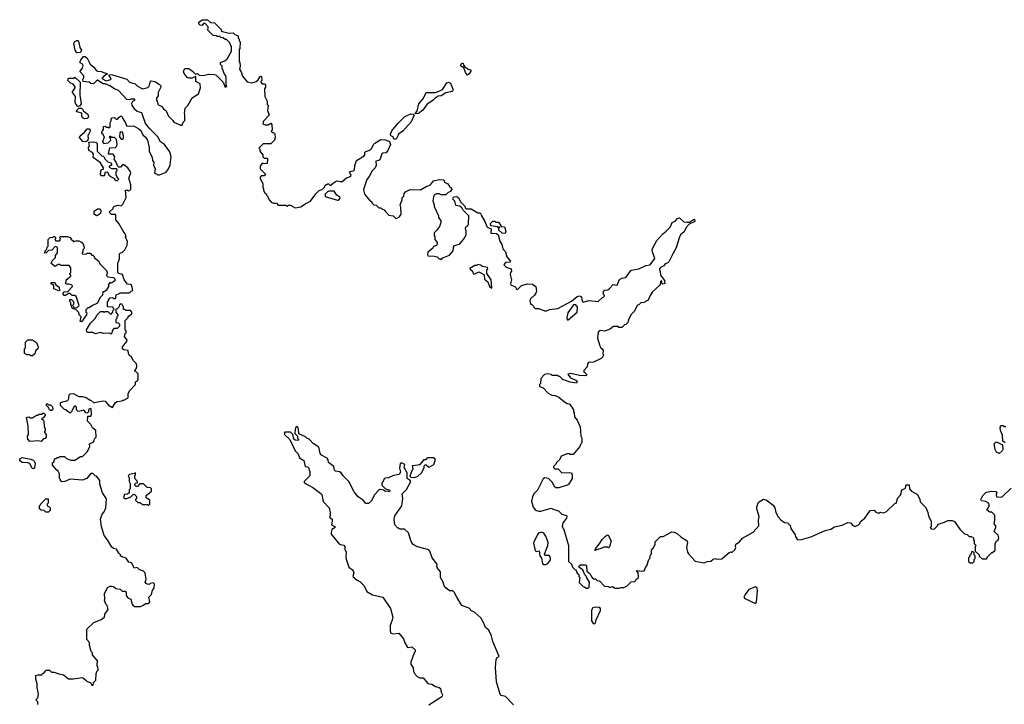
# Model space of a CAD drawing. Extents: x 1862350 to 2057294, y 212041 to 437318.
# Tile 232 of 256: x 2020598 to 2031059, y 322138 to 329410. Entities that reach past the tile are written whole.
import ezdxf

# ---------------------------------------------------------------- set-up
doc = ezdxf.new("R2010")
doc.units = 0

msp = doc.modelspace()

# ---------------------------------------------------------------- linework, layer by layer
at = {"layer": '0CON10XD'}
for points in [[(2021340, 325275), (2021330, 325265), (2021330, 325245), (2021315, 325230), (2021300, 325235), (2021287, 325257), (2021275, 325262), (2021225, 325248), (2021215, 325250), (2021200, 325265), (2021200, 325295), (2021185, 325310), (2021172, 325298), (2021150, 325245), (2021135, 325230), (2021125, 325240), (2021115, 325240), (2021087, 325267), (2021075, 325270), (2021032, 325312), (2021030, 325345), (2021110, 325365), (2021120, 325385), (2021122, 325425), (2021133, 325437), (2021165, 325438), (2021228, 325408), (2021265, 325408), (2021305, 325398), (2021345, 325370), (2021355, 325370), (2021385, 325340), (2021411, 325349), (2021485, 325360), (2021505, 325357), (2021542, 325315), (2021585, 325292), (2021615, 325342), (2021634, 325356), (2021685, 325360), (2021692, 325368), (2021705, 325370), (2021750, 325395), (2021750, 325435), (2021763, 325467), (2021830, 325535), (2021830, 325565), (2021850, 325575), (2021857, 325593), (2021855, 325650), (2021835, 325670), (2021820, 325675), (2021820, 325685), (2021837, 325703), (2021842, 325725), (2021838, 325755), (2021808, 325785), (2021786, 325826), (2021762, 325845), (2021753, 325863), (2021750, 325895), (2021703, 325903), (2021690, 325915), (2021690, 325935), (2021735, 325990), (2021740, 326005), (2021712, 326045), (2021720, 326075), (2021730, 326085), (2021730, 326105), (2021720, 326115), (2021720, 326215), (2021750, 326245), (2021752, 326258), (2021790, 326285), (2021790, 326305), (2021775, 326320), (2021725, 326320), (2021715, 326330), (2021702, 326332), (2021700, 326365), (2021690, 326375), (2021688, 326388), (2021665, 326390), (2021660, 326385), (2021650, 326355), (2021635, 326340), (2021620, 326335), (2021620, 326305), (2021640, 326275), (2021640, 326265), (2021630, 326255), (2021630, 326235), (2021620, 326225), (2021620, 326195), (2021645, 326190), (2021660, 326175), (2021660, 326155), (2021652, 326148), (2021635, 326130), (2021605, 326130), (2021592, 326118), (2021580, 326105), (2021578, 326082), (2021565, 326070), (2021555, 326080), (2021485, 326078), (2021455, 326088), (2021405, 326072), (2021375, 326088), (2021325, 326088), (2021312, 326095), (2021308, 326115), (2021352, 326185), (2021402, 326238), (2021417, 326273), (2021455, 326310), (2021485, 326310), (2021495, 326300), (2021505, 326310), (2021535, 326310), (2021565, 326280), (2021588, 326302), (2021590, 326325), (2021600, 326335), (2021590, 326345), (2021588, 326358), (2021535, 326360), (2021530, 326365), (2021530, 326415), (2021540, 326425), (2021540, 326435), (2021560, 326455), (2021585, 326460), (2021595, 326450), (2021615, 326450), (2021620, 326455), (2021622, 326488), (2021655, 326500), (2021665, 326510), (2021765, 326510), (2021782, 326528), (2021800, 326535), (2021790, 326585), (2021775, 326598), (2021745, 326602), (2021732, 326615), (2021708, 326648), (2021690, 326705), (2021653, 326713), (2021640, 326725), (2021640, 326825), (2021658, 326865), (2021658, 326922), (2021670, 326935), (2021685, 326938), (2021714, 326966), (2021740, 327015), (2021742, 327055), (2021728, 327085), (2021722, 327105), (2021728, 327115), (2021720, 327135), (2021703, 327153), (2021652, 327245), (2021620, 327285), (2021620, 327335), (2021615, 327340), (2021575, 327340), (2021550, 327365), (2021590, 327405), (2021590, 327415), (2021605, 327430), (2021645, 327440), (2021675, 327432), (2021695, 327450), (2021729, 327521), (2021722, 327598), (2021745, 327600), (2021755, 327592), (2021780, 327605), (2021780, 327655), (2021758, 327725), (2021778, 327785), (2021772, 327802), (2021748, 327835), (2021705, 327870), (2021692, 327868), (2021668, 327842), (2021652, 327842), (2021640, 327855), (2021620, 327905), (2021600, 327925), (2021608, 327955), (2021596, 327976), (2021585, 327982), (2021545, 327980), (2021540, 327985), (2021555, 328050), (2021615, 328052), (2021627, 328063), (2021633, 328085), (2021627, 328137), (2021605, 328160), (2021575, 328160), (2021565, 328170), (2021555, 328170), (2021550, 328165), (2021560, 328155), (2021562, 328128), (2021535, 328100), (2021493, 328093), (2021482, 328115), (2021500, 328165), (2021490, 328175), (2021488, 328188), (2021472, 328202), (2021470, 328215), (2021487, 328243), (2021490, 328275), (2021505, 328280), (2021515, 328270), (2021535, 328270), (2021545, 328260), (2021558, 328272), (2021560, 328315), (2021570, 328335), (2021570, 328355), (2021582, 328368), (2021605, 328370), (2021622, 328352), (2021635, 328350), (2021654, 328376), (2021675, 328390), (2021687, 328377), (2021700, 328345), (2021715, 328330), (2021735, 328280), (2021795, 328282), (2021815, 328278), (2021865, 328252), (2021885, 328232), (2021907, 328187), (2021935, 328162), (2021955, 328130), (2021972, 328052), (2021972, 328015), (2022006, 327946), (2022008, 327915), (2022022, 327892), (2022020, 327865), (2022037, 327825), (2022030, 327785), (2022040, 327775), (2022065, 327762), (2022085, 327762), (2022155, 327792), (2022178, 327825), (2022195, 327870), (2022208, 327955), (2022194, 328005), (2022136, 328085), (2022093, 328113), (2022065, 328164), (2021979, 328249), (2021936, 328306), (2021895, 328422), (2021846, 328436), (2021822, 328455), (2021793, 328503), (2021788, 328525), (2021800, 328545), (2021820, 328555), (2021820, 328565), (2021780, 328565), (2021765, 328557), (2021735, 328563), (2021649, 328659), (2021605, 328674), (2021556, 328706), (2021505, 328728), (2021485, 328728), (2021426, 328766), (2021415, 328762), (2021383, 328727), (2021355, 328733), (2021335, 328747), (2021272, 328752), (2021268, 328775), (2021278, 328795), (2021278, 328815), (2021240, 328855), (2021240, 328865), (2021266, 328894), (2021273, 328925), (2021265, 328938), (2021242, 328952), (2021240, 328965), (2021248, 328985), (2021275, 329018), (2021295, 329020), (2021315, 329000), (2021347, 328937), (2021386, 328906), (2021407, 328877), (2021425, 328863), (2021465, 328861), (2021530, 328835), (2021491, 328809), (2021472, 328785), (2021515, 328759), (2021567, 328775), (2021570, 328785), (2021548, 328815), (2021548, 328822), (2021552, 328828), (2021584, 328826), (2021735, 328777), (2021766, 328746), (2021825, 328730), (2021850, 328705), (2021904, 328674), (2021959, 328691), (2021972, 328705), (2021983, 328747), (2021995, 328760), (2022032, 328752), (2022080, 328725), (2022097, 328707), (2022098, 328695), (2022068, 328635), (2022068, 328602), (2022050, 328575), (2022050, 328555), (2022060, 328545), (2022064, 328514), (2022075, 328502), (2022105, 328490), (2022125, 328462), (2022153, 328443), (2022178, 328385), (2022225, 328340), (2022235, 328322), (2022305, 328288), (2022325, 328290), (2022335, 328320), (2022352, 328338), (2022352, 328405), (2022348, 328415), (2022355, 328470), (2022385, 328500), (2022431, 328579), (2022496, 328624), (2022520, 328685), (2022515, 328730), (2022470, 328755), (2022468, 328808), (2022432, 328788), (2022395, 328790), (2022377, 328797), (2022347, 328837), (2022338, 328855), (2022345, 328880), (2022355, 328890), (2022395, 328890), (2022435, 328863), (2022465, 328830), (2022487, 328837), (2022505, 328820), (2022555, 328817), (2022605, 328832), (2022667, 328827), (2022685, 328820), (2022760, 328745), (2022782, 328692), (2022800, 328705), (2022790, 328715), (2022792, 328795), (2022788, 328815), (2022773, 328833), (2022750, 328895), (2022750, 328915), (2022730, 328935), (2022730, 328955), (2022777, 328973), (2022802, 328995), (2022850, 329075), (2022850, 329125), (2022840, 329135), (2022830, 329165), (2022795, 329200), (2022785, 329200), (2022757, 329217), (2022735, 329220), (2022725, 329230), (2022695, 329230), (2022685, 329240), (2022652, 329242), (2022592, 329302), (2022600, 329315), (2022600, 329335), (2022568, 329368), (2022552, 329368), (2022535, 329350), (2022515, 329352), (2022500, 329365), (2022500, 329385), (2022535, 329410), (2022595, 329410), (2022625, 329380), (2022668, 329378), (2022740, 329305), (2022740, 329295), (2022753, 329283), (2022825, 329268), (2022865, 329270), (2022883, 329253), (2022918, 329238), (2022920, 329215), (2022930, 329205), (2022930, 329185), (2022940, 329175), (2022938, 329105), (2022930, 329095), (2022930, 328965), (2022937, 328957), (2022942, 328915), (2022932, 328885), (2022952, 328855), (2022965, 328810), (2023015, 328750), (2023065, 328740), (2023110, 328755), (2023130, 328770), (2023155, 328810), (2023168, 328808), (2023170, 328765), (2023160, 328755), (2023160, 328745), (2023175, 328730), (2023198, 328728), (2023210, 328715), (2023210, 328695), (2023200, 328675), (2023204, 328594)], [(2021205, 329058), (2021187, 329085), (2021172, 329158), (2021185, 329178), (2021205, 329188), (2021215, 329190), (2021222, 329182), (2021238, 329115), (2021254, 329085), (2021245, 329062), (2021205, 329058)], [(2025355, 328820), (2025335, 328850), (2025318, 328898), (2025308, 328908), (2025295, 328910), (2025282, 328925), (2025295, 328948), (2025305, 328950), (2025310, 328945), (2025312, 328932), (2025332, 328902), (2025345, 328900), (2025363, 328883), (2025382, 328882), (2025390, 328875), (2025390, 328865), (2025372, 328835), (2025355, 328820)], [(2021215, 328488), (2021193, 328513), (2021186, 328535), (2021192, 328595), (2021160, 328635), (2021160, 328645), (2021188, 328685), (2021187, 328697), (2021166, 328726), (2021135, 328740), (2021110, 328765), (2021115, 328790), (2021175, 328790), (2021185, 328800), (2021240, 328745), (2021237, 328607), (2021250, 328515), (2021235, 328490), (2021215, 328488)], [(2024805, 328410), (2024800, 328415), (2024822, 328438), (2024838, 328515), (2024880, 328565), (2024915, 328632), (2024925, 328638), (2025015, 328638), (2025045, 328646), (2025090, 328670), (2025135, 328740), (2025155, 328747), (2025176, 328736), (2025202, 328665), (2025195, 328652), (2025175, 328642), (2025125, 328632), (2025075, 328603), (2025045, 328596), (2025012, 328578), (2024992, 328555), (2024925, 328508), (2024882, 328448), (2024835, 328412), (2024805, 328410)], [(2023204, 328594), (2023226, 328546), (2023228, 328508), (2023238, 328495), (2023232, 328445), (2023250, 328395), (2023185, 328330), (2023182, 328305), (2023205, 328292), (2023237, 328293), (2023265, 328310), (2023278, 328298), (2023280, 328235), (2023270, 328225), (2023282, 328212), (2023295, 328210), (2023308, 328198), (2023312, 328155), (2023305, 328130), (2023265, 328090), (2023185, 328090), (2023140, 328045), (2023150, 328035), (2023150, 328015), (2023180, 327975), (2023182, 327952), (2023195, 327940), (2023225, 327940), (2023230, 327935), (2023228, 327882), (2023195, 327880), (2023173, 327887), (2023152, 327855), (2023152, 327825), (2023208, 327768), (2023195, 327752), (2023165, 327750), (2023153, 327737), (2023152, 327725), (2023180, 327665), (2023180, 327625), (2023190, 327615), (2023190, 327595), (2023202, 327572), (2023220, 327555), (2023220, 327545), (2023232, 327535), (2023248, 327495), (2023271, 327471), (2023295, 327460), (2023325, 327460), (2023345, 327440), (2023425, 327440), (2023435, 327430), (2023445, 327430), (2023455, 327440), (2023475, 327440), (2023525, 327410), (2023585, 327422), (2023630, 327455), (2023689, 327481), (2023745, 327560), (2023780, 327595), (2023810, 327605), (2023840, 327635), (2023840, 327645), (2023855, 327660), (2023865, 327660), (2023875, 327670), (2023892, 327652), (2023905, 327652), (2023932, 327678), (2023965, 327699), (2024005, 327690), (2024025, 327693), (2024070, 327730), (2024112, 327745), (2024119, 327755), (2024103, 327795), (2024120, 327800), (2024145, 327805), (2024156, 327815), (2024159, 327860), (2024177, 327913), (2024256, 327965), (2024264, 327975), (2024265, 327998), (2024275, 328011), (2024309, 328021), (2024330, 328035), (2024340, 328045), (2024356, 328084), (2024372, 328098), (2024435, 328136), (2024485, 328134), (2024526, 328116), (2024537, 328085), (2024508, 328022), (2024490, 327995), (2024455, 327994), (2024444, 327985), (2024425, 327921), (2024415, 327913), (2024383, 327907), (2024387, 327863), (2024373, 327837), (2024342, 327805), (2024312, 327745), (2024286, 327714), (2024252, 327605), (2024260, 327555), (2024314, 327494), (2024340, 327475), (2024340, 327465), (2024362, 327442), (2024385, 327440), (2024415, 327410), (2024435, 327410), (2024445, 327400), (2024478, 327388), (2024480, 327375), (2024520, 327335), (2024567, 327327), (2024595, 327300), (2024628, 327312), (2024650, 327345), (2024648, 327415), (2024640, 327445), (2024662, 327495), (2024663, 327517), (2024678, 327535), (2024682, 327565), (2024697, 327583), (2024745, 327608), (2024855, 327603), (2024925, 327642), (2024948, 327648), (2024963, 327657), (2024995, 327698), (2025055, 327712), (2025105, 327710), (2025110, 327685), (2025145, 327668), (2025165, 327638), (2025182, 327625), (2025188, 327605), (2025168, 327582), (2025150, 327575), (2025125, 327550), (2025075, 327550), (2025055, 327560), (2025025, 327560), (2025005, 327550), (2024993, 327527), (2024988, 327485), (2025002, 327445), (2025002, 327425), (2025048, 327325), (2025048, 327308), (2025072, 327272), (2025072, 327255), (2025057, 327213), (2025028, 327172), (2025000, 327145), (2025000, 327115), (2025008, 327105), (2025010, 327075), (2025032, 327045), (2025030, 327015), (2024992, 326998), (2024988, 326982), (2024935, 326940), (2024930, 326915), (2024935, 326900), (2025005, 326898), (2025035, 326890), (2025055, 326870), (2025065, 326870), (2025075, 326860), (2025095, 326880), (2025165, 326908), (2025202, 326955), (2025208, 326995), (2025217, 327013), (2025270, 327025), (2025312, 327075), (2025342, 327125), (2025342, 327165), (2025333, 327195), (2025340, 327215), (2025360, 327225), (2025367, 327243), (2025370, 327325), (2025305, 327390), (2025295, 327410), (2025275, 327430), (2025230, 327435), (2025222, 327482), (2025200, 327505), (2025202, 327518), (2025215, 327530), (2025242, 327532), (2025259, 327519), (2025285, 327470), (2025330, 327425), (2025332, 327412), (2025342, 327402), (2025395, 327400), (2025465, 327360), (2025485, 327360), (2025498, 327348), (2025500, 327335), (2025540, 327265), (2025562, 327212), (2025572, 327202), (2025608, 327188), (2025602, 327142), (2025665, 327140), (2025682, 327125), (2025698, 327058), (2025722, 327022), (2025732, 326975), (2025760, 326945), (2025775, 326892), (2025812, 326845), (2025807, 326833), (2025765, 326830), (2025747, 326815), (2025743, 326805), (2025765, 326782), (2025820, 326765), (2025822, 326738), (2025812, 326725), (2025810, 326705), (2025822, 326645), (2025812, 326605), (2025821, 326591), (2025860, 326575), (2025870, 326565), (2025872, 326552), (2025885, 326540), (2025930, 326585), (2025994, 326606), (2026045, 326599), (2026082, 326575), (2026087, 326525), (2026080, 326505), (2026066, 326484), (2026024, 326446), (2026018, 326425), (2026025, 326390), (2026035, 326390), (2026058, 326368), (2026060, 326355), (2026073, 326343), (2026115, 326343), (2026175, 326316), (2026195, 326317), (2026228, 326332), (2026315, 326341), (2026461, 326419), (2026521, 326469), (2026544, 326476), (2026566, 326466), (2026575, 326420), (2026585, 326410), (2026645, 326426), (2026745, 326416), (2026790, 326460), (2026804, 326466), (2026810, 326475), (2026797, 326505), (2026805, 326529), (2026815, 326536), (2026845, 326541), (2026865, 326554), (2026904, 326596), (2026945, 326590), (2026970, 326650), (2026995, 326664), (2027039, 326671), (2027095, 326750), (2027175, 326763), (2027252, 326798), (2027297, 326805), (2027346, 326875), (2027320, 326945), (2027319, 326965), (2027324, 326985), (2027367, 327065), (2027431, 327135), (2027468, 327162), (2027510, 327205), (2027530, 327255), (2027561, 327269), (2027585, 327298), (2027607, 327307), (2027653, 327263), (2027685, 327258), (2027715, 327258), (2027755, 327287), (2027766, 327286), (2027772, 327275), (2027765, 327263), (2027712, 327238), (2027679, 327201), (2027658, 327155), (2027622, 327128), (2027609, 327105), (2027571, 326985), (2027534, 326916), (2027495, 326837), (2027485, 326827), (2027454, 326816), (2027441, 326795), (2027405, 326778), (2027396, 326765), (2027394, 326755), (2027404, 326735), (2027406, 326696), (2027448, 326638), (2027451, 326609), (2027435, 326600), (2027423, 326603), (2027415, 326640), (2027405, 326630), (2027402, 326595), (2027317, 326515), (2027295, 326482), (2027275, 326432), (2027230, 326405), (2027198, 326402), (2027175, 326380), (2027162, 326378), (2027125, 326310), (2027093, 326277), (2027068, 326232), (2027060, 326195), (2027048, 326182), (2027038, 326172), (2027022, 326168), (2026995, 326140), (2026965, 326140), (2026955, 326150), (2026908, 326152), (2026875, 326128), (2026815, 326100), (2026765, 326108), (2026745, 326090), (2026738, 326028), (2026760, 325945), (2026772, 325925), (2026788, 325915), (2026796, 325896), (2026792, 325865), (2026800, 325845), (2026795, 325830), (2026775, 325810), (2026695, 325772), (2026642, 325768), (2026630, 325755), (2026628, 325722), (2026590, 325685), (2026590, 325665), (2026605, 325660), (2026620, 325645), (2026620, 325635), (2026612, 325628), (2026545, 325629), (2026455, 325652), (2026420, 325645), (2026450, 325605), (2026505, 325580), (2026520, 325565), (2026515, 325550), (2026448, 325558), (2026368, 325588), (2026335, 325620), (2026325, 325620), (2026315, 325630), (2026255, 325630), (2026245, 325640), (2026205, 325648), (2026175, 325640), (2026133, 325597), (2026130, 325545), (2026120, 325535), (2026120, 325515), (2026158, 325498), (2026213, 325443), (2026253, 325423), (2026287, 325417), (2026325, 325400), (2026385, 325350), (2026413, 325333), (2026435, 325328), (2026458, 325305), (2026480, 325265), (2026480, 325245), (2026490, 325235), (2026493, 325193), (2026520, 325155), (2026552, 325085), (2026558, 324985), (2026570, 324965), (2026570, 324915), (2026560, 324905), (2026550, 324875), (2026478, 324792), (2026445, 324790), (2026435, 324800), (2026415, 324800), (2026350, 324775), (2026332, 324735), (2026300, 324705), (2026295, 324690), (2026270, 324665), (2026270, 324655), (2026285, 324640), (2026318, 324638), (2026358, 324598), (2026435, 324600), (2026460, 324595), (2026468, 324575), (2026466, 324535), (2026427, 324473), (2026415, 324464), (2026325, 324438), (2026295, 324439), (2026283, 324445), (2026255, 324496), (2026216, 324536), (2026176, 324544), (2026158, 324532), (2026118, 324448)], [(2021287, 328357), (2021267, 328367), (2021258, 328385), (2021258, 328418), (2021205, 328430), (2021200, 328435), (2021207, 328453), (2021225, 328470), (2021255, 328470), (2021270, 328455), (2021272, 328442), (2021322, 328405), (2021328, 328375), (2021315, 328362), (2021287, 328357)], [(2024572, 328142), (2024566, 328166), (2024540, 328175), (2024538, 328195), (2024550, 328230), (2024619, 328311), (2024690, 328380), (2024755, 328410), (2024778, 328408), (2024790, 328395), (2024756, 328324), (2024672, 328228), (2024622, 328195), (2024605, 328150), (2024595, 328142), (2024572, 328142)], [(2021295, 328112), (2021270, 328115), (2021233, 328157), (2021240, 328175), (2021288, 328215), (2021315, 328252), (2021335, 328252), (2021347, 328237), (2021348, 328225), (2021322, 328175), (2021327, 328143), (2021318, 328122), (2021295, 328112)], [(2021695, 328140), (2021702, 328148), (2021702, 328175), (2021690, 328215), (2021675, 328220), (2021663, 328207), (2021658, 328165), (2021675, 328140), (2021695, 328140)], [(2021635, 327700), (2021615, 327700), (2021608, 327718), (2021565, 327740), (2021550, 327755), (2021535, 327790), (2021502, 327788), (2021500, 327755), (2021495, 327750), (2021465, 327750), (2021460, 327755), (2021452, 327775), (2021460, 327785), (2021460, 327805), (2021472, 327818), (2021488, 327822), (2021490, 327835), (2021455, 327890), (2021380, 327945), (2021382, 327982), (2021370, 328000), (2021332, 328022), (2021328, 328052), (2021338, 328065), (2021332, 328108), (2021383, 328113), (2021410, 328105), (2021420, 328095), (2021420, 328015), (2021470, 327965), (2021485, 327960), (2021500, 327945), (2021500, 327935), (2021535, 327900), (2021565, 327890), (2021578, 327878), (2021565, 327860), (2021550, 327855), (2021550, 327845), (2021575, 327830), (2021628, 327828), (2021630, 327805), (2021620, 327795), (2021620, 327765), (2021632, 327732), (2021650, 327715), (2021635, 327700)], [(2023973, 327493), (2023985, 327494), (2024004, 327515), (2024000, 327525), (2023966, 327546), (2023938, 327588), (2023881, 327589), (2023868, 327582), (2023842, 327555), (2023843, 327535), (2023855, 327527), (2023973, 327493)], [(2021415, 327328), (2021390, 327345), (2021390, 327375), (2021425, 327400), (2021445, 327400), (2021460, 327385), (2021457, 327353), (2021425, 327330), (2021415, 327328)], [(2025755, 327140), (2025723, 327143), (2025690, 327175), (2025690, 327200), (2025698, 327202), (2025698, 327208), (2025685, 327200), (2025678, 327208), (2025605, 327220), (2025600, 327245), (2025625, 327270), (2025645, 327270), (2025655, 327260), (2025685, 327260), (2025710, 327225), (2025712, 327212), (2025748, 327208), (2025762, 327165), (2025755, 327140)], [(2021255, 326200), (2021240, 326205), (2021250, 326255), (2021230, 326275), (2021228, 326298), (2021195, 326330), (2021165, 326340), (2021152, 326352), (2021150, 326375), (2021140, 326385), (2021140, 326405), (2021130, 326415), (2021132, 326438), (2021148, 326438), (2021170, 326415), (2021170, 326385), (2021160, 326375), (2021170, 326365), (2021172, 326352), (2021205, 326350), (2021230, 326375), (2021198, 326468), (2021185, 326480), (2021155, 326480), (2021135, 326500), (2021115, 326500), (2021085, 326480), (2021072, 326482), (2021060, 326495), (2021060, 326505), (2021072, 326518), (2021108, 326522), (2021160, 326575), (2021155, 326590), (2021125, 326600), (2021095, 326600), (2021080, 326615), (2021090, 326625), (2021092, 326648), (2021140, 326685), (2021140, 326695), (2021130, 326705), (2021130, 326715), (2021140, 326725), (2021140, 326775), (2021125, 326800), (2021035, 326800), (2021025, 326810), (2021005, 326810), (2020975, 326790), (2020932, 326822), (2020942, 326848), (2020980, 326885), (2020980, 326905), (2021000, 326935), (2021000, 326985), (2020988, 326998), (2020975, 327000), (2020938, 326962), (2020905, 326960), (2020878, 326932), (2020865, 326930), (2020870, 326955), (2020888, 326972), (2020890, 326995), (2020900, 327005), (2020900, 327075), (2020922, 327098), (2020955, 327100), (2020965, 327110), (2020980, 327095), (2020980, 327085), (2020970, 327075), (2020982, 327062), (2021025, 327060), (2021030, 327085), (2021020, 327095), (2021032, 327108), (2021105, 327107), (2021136, 327096), (2021145, 327080), (2021173, 327053), (2021195, 327060), (2021225, 327060), (2021255, 327048), (2021268, 327035), (2021282, 326995), (2021280, 326975), (2021270, 326965), (2021270, 326945), (2021260, 326935), (2021262, 326922), (2021305, 326920), (2021315, 326930), (2021345, 326930), (2021365, 326910), (2021375, 326910), (2021390, 326895), (2021390, 326885), (2021440, 326845), (2021448, 326818), (2021462, 326802), (2021520, 326745), (2021528, 326725), (2021522, 326692), (2021535, 326680), (2021595, 326670), (2021608, 326658), (2021608, 326635), (2021596, 326624), (2021565, 326610), (2021555, 326620), (2021542, 326598), (2021540, 326575), (2021518, 326535), (2021495, 326520), (2021482, 326518), (2021478, 326485), (2021450, 326455), (2021425, 326400), (2021370, 326375), (2021335, 326350), (2021322, 326348), (2021302, 326328), (2021300, 326305), (2021310, 326295), (2021308, 326275), (2021255, 326200)], [(2025615, 326560), (2025608, 326648), (2025562, 326715), (2025560, 326755), (2025570, 326765), (2025568, 326778), (2025515, 326788), (2025492, 326802), (2025465, 326808), (2025455, 326800), (2025435, 326800), (2025382, 326768), (2025382, 326762), (2025408, 326738), (2025415, 326710), (2025435, 326712), (2025475, 326732), (2025528, 326705), (2025533, 326695), (2025536, 326655), (2025572, 326625), (2025588, 326575), (2025615, 326560)], [(2021015, 326530), (2020962, 326552), (2020960, 326585), (2020948, 326598), (2020932, 326602), (2020932, 326618), (2020968, 326618), (2020980, 326605), (2020982, 326592), (2021018, 326568), (2021020, 326535), (2021015, 326530)], [(2026425, 326221), (2026522, 326305), (2026526, 326355), (2026505, 326380), (2026486, 326384), (2026480, 326380), (2026420, 326295), (2026410, 326245), (2026415, 326223), (2026425, 326221)], [(2020735, 325840), (2020715, 325840), (2020705, 325850), (2020675, 325850), (2020650, 325865), (2020650, 325915), (2020660, 325925), (2020660, 325985), (2020685, 326010), (2020735, 326010), (2020775, 325980), (2020796, 325936), (2020790, 325915), (2020770, 325895), (2020758, 325862), (2020735, 325840)], [(2020935, 325260), (2020925, 325260), (2020912, 325272), (2020908, 325288), (2020882, 325312), (2020882, 325328), (2020895, 325330), (2020905, 325320), (2020925, 325320), (2020948, 325298), (2020950, 325275), (2020935, 325260)], [(2020825, 324930), (2020795, 324938), (2020705, 324930), (2020683, 324953), (2020680, 324985), (2020690, 325005), (2020688, 325095), (2020670, 325185), (2020695, 325190), (2020705, 325182), (2020735, 325182), (2020775, 325210), (2020795, 325210), (2020805, 325220), (2020835, 325220), (2020845, 325230), (2020855, 325230), (2020868, 325218), (2020870, 325205), (2020848, 325182), (2020830, 325175), (2020850, 325155), (2020860, 325075), (2020870, 325065), (2020870, 325045), (2020860, 325035), (2020860, 325025), (2020880, 325005), (2020880, 324975), (2020868, 324962), (2020852, 324958), (2020825, 324930)], [(2020790, 322135), (2020790, 322165), (2020770, 322185), (2020790, 322205), (2020797, 322245), (2020783, 322317), (2020782, 322355), (2020768, 322405), (2020770, 322445), (2020795, 322452), (2020835, 322450), (2020840, 322465), (2020855, 322470), (2020870, 322485), (2020875, 322500), (2020915, 322500), (2020935, 322480), (2020965, 322480), (2021015, 322460), (2021065, 322450), (2021115, 322410), (2021165, 322408), (2021265, 322422), (2021302, 322395), (2021315, 322380), (2021345, 322370), (2021358, 322358), (2021365, 322340), (2021378, 322342), (2021382, 322368), (2021407, 322393), (2021412, 322465), (2021420, 322495), (2021430, 322505), (2021427, 322537), (2021420, 322545), (2021420, 322575), (2021428, 322595), (2021384, 322644), (2021373, 322663), (2021370, 322685), (2021358, 322698), (2021338, 322765), (2021338, 322795), (2021312, 322825), (2021313, 322935), (2021384, 323006), (2021465, 323038), (2021500, 323065), (2021503, 323097), (2021538, 323145), (2021527, 323187), (2021513, 323203), (2021498, 323245), (2021502, 323255), (2021498, 323312), (2021531, 323379), (2021555, 323393), (2021575, 323393), (2021595, 323388), (2021618, 323368), (2021665, 323360), (2021685, 323340), (2021718, 323338), (2021730, 323325), (2021730, 323295), (2021744, 323274), (2021780, 323255), (2021793, 323203), (2021800, 323190), (2021818, 323178), (2021882, 323178), (2021915, 323190), (2021933, 323207), (2021965, 323210), (2021980, 323225), (2021970, 323275), (2021997, 323303), (2022008, 323352), (2022027, 323373), (2022030, 323415), (2022015, 323428), (2021985, 323420), (2021975, 323410), (2021953, 323413), (2021942, 323422), (2021930, 323435), (2021940, 323465), (2021930, 323535), (2021912, 323552), (2021870, 323565), (2021845, 323590), (2021813, 323583), (2021798, 323628), (2021785, 323640), (2021758, 323648), (2021729, 323689), (2021683, 323703), (2021670, 323715), (2021670, 323725), (2021650, 323745), (2021628, 323785), (2021595, 323792), (2021577, 323807), (2021532, 323885), (2021495, 323930), (2021467, 324025), (2021457, 324103), (2021473, 324157), (2021496, 324184), (2021514, 324225), (2021522, 324322), (2021478, 324385), (2021448, 324475), (2021448, 324515), (2021415, 324560), (2021400, 324565), (2021375, 324590), (2021355, 324590), (2021310, 324535), (2021265, 324518), (2021135, 324530), (2021077, 324503), (2021045, 324500), (2021032, 324512), (2021030, 324525), (2021020, 324535), (2021020, 324585), (2021008, 324615), (2020994, 324624), (2020948, 324678), (2020948, 324702), (2020960, 324715), (2020972, 324748), (2020985, 324750), (2020995, 324760), (2021015, 324760), (2021025, 324770), (2021075, 324770), (2021095, 324750), (2021113, 324743), (2021145, 324732), (2021185, 324732), (2021245, 324770), (2021265, 324770), (2021317, 324823), (2021342, 324878), (2021340, 324905), (2021378, 324922), (2021390, 324935), (2021393, 324957), (2021410, 324975), (2021408, 325045), (2021370, 325075), (2021355, 325110), (2021320, 325145), (2021322, 325198), (2021355, 325200), (2021362, 325215), (2021357, 325277), (2021345, 325280), (2021340, 325275)], [(2025845, 322133), (2025760, 322220), (2025715, 322231), (2025703, 322245), (2025662, 322375), (2025652, 322528), (2025659, 322615), (2025669, 322631), (2025692, 322645), (2025624, 322805), (2025610, 322865), (2025584, 322924), (2025548, 322955), (2025530, 323000), (2025496, 323056), (2025435, 323113), (2025392, 323135), (2025380, 323155), (2025295, 323188), (2025242, 323275), (2025215, 323330), (2025200, 323345), (2025163, 323343), (2025124, 323374), (2025109, 323395), (2025097, 323435), (2025070, 323485), (2025070, 323545), (2025036, 323585), (2025030, 323605), (2025032, 323625), (2024980, 323695), (2024956, 323766), (2024945, 323778), (2024825, 323812), (2024780, 323835), (2024758, 323868), (2024729, 323959), (2024687, 323997), (2024635, 324000), (2024625, 324010), (2024615, 324010), (2024582, 324045), (2024577, 324105), (2024585, 324140), (2024658, 324245), (2024670, 324325), (2024663, 324375), (2024709, 324421), (2024752, 324505), (2024746, 324516), (2024714, 324535), (2024713, 324595), (2024682, 324655), (2024690, 324685), (2024655, 324702), (2024640, 324695), (2024632, 324645), (2024643, 324605), (2024630, 324580), (2024570, 324570), (2024517, 324543), (2024485, 324541), (2024473, 324535), (2024447, 324485), (2024447, 324467), (2024485, 324428), (2024498, 324422), (2024527, 324415), (2024532, 324405), (2024526, 324394), (2024505, 324403), (2024485, 324400), (2024463, 324413), (2024425, 324418), (2024415, 324414), (2024365, 324358), (2024335, 324298), (2024305, 324272), (2024275, 324272), (2024248, 324305), (2024195, 324343), (2024151, 324395), (2024096, 324505), (2024033, 324565), (2024015, 324597), (2023997, 324607), (2023953, 324613), (2023944, 324624), (2023934, 324665), (2023879, 324705), (2023874, 324735), (2023865, 324752), (2023798, 324788), (2023789, 324805), (2023775, 324870), (2023717, 324907), (2023675, 324954), (2023650, 324965), (2023635, 324980), (2023562, 325012), (2023560, 325065), (2023545, 325090), (2023530, 325075), (2023523, 325057), (2023520, 325015), (2023550, 324985), (2023550, 324965), (2023560, 324955), (2023555, 324940), (2023525, 324942), (2023510, 324955), (2023500, 325005), (2023475, 325030), (2023415, 325030), (2023410, 325025), (2023413, 325005), (2023469, 324949), (2023495, 324890), (2023525, 324830), (2023557, 324797), (2023570, 324755), (2023618, 324728), (2023630, 324665), (2023655, 324660), (2023670, 324645), (2023673, 324623), (2023680, 324615), (2023680, 324565), (2023620, 324505), (2023622, 324492), (2023711, 324441), (2023796, 324376), (2023808, 324365), (2023823, 324293), (2023887, 324225), (2023898, 324175), (2023898, 324145), (2023890, 324125), (2023917, 324105), (2023919, 324085), (2023910, 324045), (2023942, 324025), (2023948, 324015), (2023914, 323996), (2023906, 323965), (2023908, 323945), (2023985, 323851), (2024005, 323836), (2024040, 323830), (2024054, 323815), (2024054, 323785), (2024068, 323755), (2024062, 323705), (2024065, 323678), (2024096, 323596), (2024135, 323568), (2024142, 323555), (2024147, 323535), (2024137, 323495), (2024182, 323455), (2024211, 323441), (2024257, 323397), (2024285, 323336), (2024345, 323302), (2024455, 323275), (2024536, 323155), (2024564, 323065), (2024557, 323033), (2024534, 322976), (2024534, 322915), (2024542, 322895), (2024565, 322886), (2024625, 322894), (2024676, 322835), (2024691, 322791), (2024715, 322750), (2024725, 322742), (2024765, 322748), (2024800, 322715), (2024800, 322695), (2024790, 322685), (2024752, 322585), (2024753, 322563), (2024778, 322525), (2024782, 322485), (2024792, 322465), (2024820, 322435), (2024845, 322420), (2024885, 322420), (2024935, 322360), (2024975, 322352), (2025015, 322327), (2025055, 322316), (2025068, 322305), (2025076, 322266), (2025089, 322239), (2025088, 322225), (2025083, 322217), (2024945, 322130)], [(2031068, 324915), (2031043, 324933), (2031040, 324995), (2031018, 325045), (2031013, 325075), (2031022, 325098), (2031045, 325100), (2031055, 325090), (2031075, 325090)], [(2031005, 324802), (2030977, 324817), (2030963, 324845), (2030952, 324905), (2030968, 324922), (2030982, 324922), (2031040, 324895), (2031042, 324845), (2031035, 324830), (2031005, 324802)], [(2020745, 324640), (2020732, 324642), (2020706, 324696), (2020685, 324703), (2020624, 324705), (2020598, 324725), (2020600, 324745), (2020625, 324759), (2020715, 324743), (2020741, 324731), (2020756, 324716), (2020763, 324695), (2020757, 324655), (2020745, 324640)], [(2024785, 324544), (2024755, 324548), (2024747, 324565), (2024768, 324622), (2024780, 324635), (2024770, 324675), (2024854, 324686), (2024895, 324740), (2024915, 324740), (2024935, 324760), (2024995, 324760), (2025008, 324748), (2025010, 324725), (2024995, 324682), (2024945, 324652), (2024918, 324678), (2024902, 324678), (2024893, 324667), (2024892, 324645), (2024865, 324593), (2024825, 324557), (2024785, 324544)], [(2021965, 324250), (2021980, 324265), (2021980, 324305), (2021968, 324318), (2021955, 324320), (2021942, 324332), (2021940, 324355), (2021998, 324402), (2021998, 324428), (2021987, 324437), (2021952, 324442), (2021915, 324480), (2021875, 324480), (2021848, 324452), (2021835, 324450), (2021820, 324465), (2021820, 324475), (2021832, 324488), (2021848, 324492), (2021850, 324505), (2021820, 324535), (2021820, 324565), (2021830, 324575), (2021828, 324598), (2021815, 324590), (2021765, 324580), (2021750, 324565), (2021762, 324542), (2021760, 324505), (2021770, 324485), (2021770, 324425), (2021760, 324415), (2021760, 324385), (2021745, 324370), (2021710, 324365), (2021700, 324335), (2021713, 324323), (2021737, 324323), (2021778, 324342), (2021802, 324368), (2021815, 324370), (2021840, 324345), (2021840, 324325), (2021830, 324315), (2021830, 324305), (2021852, 324282), (2021875, 324280), (2021905, 324260), (2021955, 324260), (2021965, 324250)], [(2026118, 324448), (2026098, 324412), (2026064, 324376), (2026046, 324345), (2026036, 324295), (2026055, 324232), (2026079, 324199), (2026115, 324189), (2026135, 324189), (2026245, 324220), (2026282, 324202), (2026324, 324194), (2026358, 324158), (2026407, 324145), (2026411, 324135), (2026407, 324115), (2026370, 324065), (2026360, 324025), (2026378, 323995), (2026428, 323825), (2026430, 323655), (2026460, 323625), (2026470, 323595), (2026495, 323570), (2026508, 323568), (2026522, 323532), (2026538, 323518), (2026540, 323495), (2026550, 323485), (2026543, 323433), (2026585, 323390), (2026600, 323385), (2026615, 323370), (2026635, 323370), (2026648, 323382), (2026650, 323435), (2026622, 323482), (2026618, 323498), (2026602, 323512), (2026580, 323565), (2026542, 323592), (2026540, 323605), (2026555, 323620), (2026608, 323618), (2026620, 323605), (2026622, 323552), (2026660, 323525), (2026672, 323492), (2026692, 323472), (2026715, 323470), (2026732, 323452), (2026758, 323448), (2026812, 323392), (2026855, 323390), (2026865, 323380), (2026895, 323390), (2026925, 323370), (2026965, 323370), (2026985, 323380), (2027015, 323380), (2027048, 323392), (2027095, 323440), (2027138, 323442), (2027140, 323455), (2027155, 323470), (2027170, 323475), (2027172, 323495), (2027170, 323535), (2027152, 323558), (2027215, 323552), (2027235, 323560), (2027245, 323590), (2027262, 323608), (2027282, 323675), (2027292, 323688), (2027300, 323725), (2027310, 323735), (2027310, 323775), (2027328, 323795), (2027348, 323835), (2027350, 323865), (2027405, 323920), (2027435, 323922), (2027525, 323970), (2027550, 323965), (2027585, 323948), (2027625, 323912), (2027690, 323875), (2027692, 323855), (2027682, 323805), (2027692, 323755), (2027702, 323735), (2027775, 323660), (2027865, 323642), (2027904, 323656), (2027942, 323658), (2027965, 323680), (2027985, 323688), (2028005, 323678), (2028057, 323683), (2028135, 323750), (2028155, 323758), (2028165, 323750), (2028195, 323780), (2028208, 323805), (2028202, 323815), (2028205, 323840), (2028245, 323862), (2028277, 323903), (2028390, 323965), (2028450, 324035), (2028448, 324095), (2028453, 324133), (2028430, 324215), (2028430, 324235), (2028449, 324285), (2028502, 324318), (2028530, 324310), (2028602, 324252), (2028619, 324225), (2028630, 324175), (2028655, 324130), (2028685, 324097), (2028725, 324069), (2028754, 324064), (2028785, 324038), (2028792, 324005), (2028837, 323937), (2028842, 323918), (2028862, 323885), (2028903, 323887), (2029004, 323916), (2029155, 323983), (2029215, 324000), (2029255, 324023), (2029335, 324040), (2029395, 324070), (2029424, 324064), (2029445, 324040), (2029475, 324028), (2029510, 324045), (2029525, 324060), (2029531, 324079), (2029578, 324115), (2029635, 324198), (2029675, 324200), (2029695, 324178), (2029725, 324168), (2029745, 324178), (2029775, 324172), (2029808, 324185), (2029895, 324270), (2029910, 324275), (2029928, 324332), (2029953, 324357), (2029962, 324375), (2029967, 324405), (2029975, 324417), (2030010, 324435), (2030015, 324470), (2030048, 324468), (2030050, 324425), (2030072, 324402), (2030135, 324368), (2030162, 324315), (2030165, 324290), (2030225, 324230), (2030248, 324175), (2030252, 324135), (2030280, 324085), (2030280, 324025), (2030270, 324015), (2030282, 324002), (2030315, 324000), (2030350, 324035), (2030355, 324050), (2030425, 324072), (2030458, 324092), (2030505, 324092), (2030529, 324079), (2030545, 324060), (2030585, 324000), (2030635, 323950), (2030665, 323940), (2030685, 323920), (2030705, 323920), (2030730, 323905), (2030730, 323885), (2030740, 323875), (2030740, 323845), (2030760, 323825), (2030750, 323815), (2030750, 323765), (2030790, 323725), (2030792, 323712), (2030822, 323682), (2030868, 323682), (2030878, 323692), (2030880, 323705), (2030925, 323750), (2030935, 323750), (2030960, 323775), (2030960, 323845), (2030975, 323870), (2030992, 323885), (2031000, 323905), (2030992, 323935), (2030950, 323975), (2030970, 324015), (2030970, 324035), (2030950, 324055), (2030958, 324095), (2030957, 324147), (2030925, 324180), (2030905, 324180), (2030872, 324202), (2030872, 324208), (2030888, 324222), (2030898, 324245), (2030898, 324265), (2030889, 324279), (2030862, 324292), (2030815, 324300), (2030810, 324315), (2030832, 324355), (2030865, 324390), (2030925, 324402), (2030967, 324397), (2030980, 324385), (2030972, 324365), (2030975, 324340), (2031015, 324338), (2031035, 324342), (2031132, 324435)], [(2020905, 324180), (2020875, 324180), (2020858, 324198), (2020825, 324200), (2020810, 324215), (2020810, 324245), (2020820, 324255), (2020822, 324268), (2020875, 324320), (2020900, 324320), (2020900, 324275), (2020890, 324265), (2020890, 324245), (2020908, 324238), (2020920, 324225), (2020920, 324195), (2020905, 324180)], [(2026185, 323622), (2026205, 323630), (2026225, 323650), (2026237, 323673), (2026238, 323695), (2026225, 323720), (2026185, 323720), (2026172, 323732), (2026208, 323825), (2026212, 323855), (2026187, 323925), (2026168, 323955), (2026145, 323968), (2026110, 323955), (2026094, 323936), (2026079, 323895), (2026059, 323865), (2026058, 323848), (2026075, 323770), (2026085, 323762), (2026118, 323768), (2026123, 323715), (2026141, 323691), (2026153, 323635), (2026165, 323622), (2026185, 323622)], [(2026715, 323770), (2026710, 323775), (2026715, 323790), (2026755, 323840), (2026785, 323890), (2026820, 323925), (2026843, 323937), (2026850, 323935), (2026882, 323875), (2026865, 323810), (2026855, 323800), (2026845, 323808), (2026805, 323808), (2026765, 323788), (2026725, 323780), (2026715, 323770)], [(2030725, 323640), (2030740, 323655), (2030740, 323675), (2030750, 323685), (2030750, 323715), (2030740, 323725), (2030738, 323748), (2030728, 323758), (2030715, 323760), (2030698, 323722), (2030690, 323715), (2030688, 323702), (2030680, 323695), (2030680, 323655), (2030695, 323640), (2030725, 323640)], [(2028415, 323210), (2028426, 323224), (2028438, 323345), (2028433, 323373), (2028415, 323386), (2028345, 323359), (2028306, 323305), (2028293, 323275), (2028302, 323262), (2028415, 323210)], [(2026705, 322993), (2026716, 323004), (2026723, 323035), (2026769, 323135), (2026767, 323155), (2026755, 323166), (2026715, 323169), (2026688, 323162), (2026673, 323137), (2026672, 323025), (2026690, 322995), (2026705, 322993)]]:
    msp.add_lwpolyline(points, dxfattribs=at)

doc.saveas('drawing.dxf')
